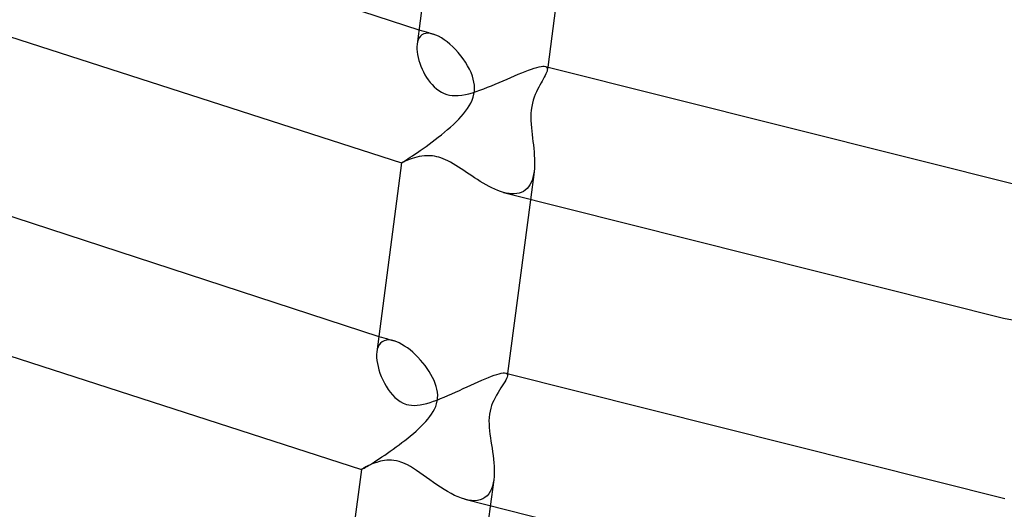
# Model space of a CAD drawing. Header units: millimetres. Extents: x -221 to 221, y -112 to 248.
# Tile 28 of 79: x -102 to -72, y 37 to 52. Entities that reach past the tile are written whole.
import ezdxf

# ---------------------------------------------------------------- set-up
doc = ezdxf.new("R2010")
doc.units = ezdxf.units.MM
doc.layers.add('HIDDEN', color=7, linetype='Continuous')
doc.layers.add('THICK', color=7, linetype='Continuous')

msp = doc.modelspace()

# ---------------------------------------------------------------- linework, layer by layer
at = {"layer": 'HIDDEN'}
for p, q in [((-89.749, 51.311), (-89.678, 51.289)), ((-89.657, 51.158), (-89.703, 51.119)), ((-89.678, 51.289), (-89.606, 51.268)), ((-89.602, 51.186), (-89.657, 51.158)), ((-89.606, 51.268), (-89.535, 51.247)), ((-89.541, 51.203), (-89.602, 51.186)), ((-89.472, 51.208), (-89.541, 51.203)), ((-89.535, 51.247), (-89.463, 51.225)), ((-89.398, 51.201), (-89.472, 51.208)), ((-89.463, 51.225), (-89.391, 51.204)), ((-89.318, 51.182), (-89.398, 51.201)), ((-89.391, 51.204), (-89.32, 51.183)), ((-89.239, 51.154), (-89.318, 51.182)), ((-89.156, 51.116), (-89.239, 51.154)), ((-89.793, 50.947), (-89.806, 50.874)), ((-89.771, 51.013), (-89.793, 50.947)), ((-89.741, 51.071), (-89.771, 51.013)), ((-89.703, 51.119), (-89.741, 51.071)), ((-89.072, 51.069), (-89.156, 51.116)), ((-88.987, 51.013), (-89.072, 51.069)), ((-88.9, 50.949), (-88.987, 51.013)), ((-88.814, 50.878), (-88.9, 50.949)), ((-88.729, 50.799), (-88.814, 50.878)), ((-88.645, 50.715), (-88.729, 50.799)), ((-88.564, 50.624), (-88.645, 50.715)), ((-88.485, 50.529), (-88.564, 50.624)), ((-88.412, 50.431), (-88.485, 50.529)), ((-88.343, 50.331), (-88.412, 50.431)), ((-88.281, 50.228), (-88.343, 50.331)), ((-88.225, 50.124), (-88.281, 50.228)), ((-88.177, 50.019), (-88.225, 50.124)), ((-88.135, 49.91), (-88.177, 50.019)), ((-85.914, 49.98), (-85.937, 49.932)), ((-85.933, 50.205), (-85.91, 50.196)), ((-85.895, 50.025), (-85.914, 49.98)), ((-85.91, 50.196), (-85.894, 50.184)), ((-85.881, 50.066), (-85.895, 50.025)), ((-85.894, 50.184), (-85.882, 50.168)), ((-85.882, 50.168), (-85.874, 50.149)), ((-85.873, 50.102), (-85.881, 50.066)), ((-85.874, 50.149), (-85.872, 50.127)), ((-85.862, 50.185), (-85.873, 50.103)), ((-85.872, 50.127), (-85.873, 50.102)), ((-88.109, 49.823), (-88.135, 49.91)), ((-88.089, 49.734), (-88.109, 49.823)), ((-88.076, 49.644), (-88.089, 49.734)), ((-88.072, 49.553), (-88.076, 49.644)), ((-86.097, 49.642), (-86.133, 49.577)), ((-86.062, 49.706), (-86.097, 49.642)), ((-86.028, 49.766), (-86.062, 49.706)), ((-85.995, 49.824), (-86.028, 49.766)), ((-85.964, 49.879), (-85.995, 49.824)), ((-85.937, 49.932), (-85.964, 49.879)), ((-88.112, 49.278), (-88.089, 49.369)), ((-88.089, 49.369), (-88.076, 49.461)), ((-88.076, 49.461), (-88.072, 49.553)), ((-86.237, 49.362), (-86.27, 49.277)), ((-86.203, 49.438), (-86.237, 49.362)), ((-86.168, 49.509), (-86.203, 49.438)), ((-86.133, 49.577), (-86.168, 49.509)), ((-88.23, 49.017), (-88.184, 49.102)), ((-88.184, 49.102), (-88.144, 49.189)), ((-88.144, 49.189), (-88.112, 49.278)), ((-86.325, 49.093), (-86.345, 48.994)), ((-86.3, 49.188), (-86.325, 49.093)), ((-86.27, 49.277), (-86.3, 49.188)), ((-88.474, 48.695), (-88.404, 48.775)), ((-88.404, 48.775), (-88.34, 48.855)), ((-88.34, 48.855), (-88.282, 48.935)), ((-88.282, 48.935), (-88.23, 49.017)), ((-86.368, 48.786), (-86.37, 48.68)), ((-86.359, 48.891), (-86.368, 48.786)), ((-86.345, 48.994), (-86.359, 48.891)), ((-88.797, 48.378), (-88.71, 48.457)), ((-88.71, 48.457), (-88.627, 48.536)), ((-88.627, 48.536), (-88.548, 48.615)), ((-88.548, 48.615), (-88.474, 48.695)), ((-86.37, 48.68), (-86.368, 48.572)), ((-86.368, 48.572), (-86.362, 48.465)), ((-86.362, 48.465), (-86.353, 48.358)), ((-89.071, 48.146), (-88.978, 48.222)), ((-88.978, 48.222), (-88.886, 48.3)), ((-88.886, 48.3), (-88.797, 48.378)), ((-86.353, 48.358), (-86.342, 48.252)), ((-86.342, 48.252), (-86.33, 48.148)), ((-89.534, 47.794), (-89.443, 47.86)), ((-89.443, 47.86), (-89.351, 47.929)), ((-89.351, 47.929), (-89.258, 47.999)), ((-89.258, 47.999), (-89.164, 48.072)), ((-89.164, 48.072), (-89.071, 48.146)), ((-86.33, 48.148), (-86.318, 48.045)), ((-86.318, 48.045), (-86.306, 47.942)), ((-86.306, 47.942), (-86.294, 47.837)), ((-89.941, 47.511), (-89.868, 47.56)), ((-89.868, 47.56), (-89.79, 47.613)), ((-89.79, 47.613), (-89.708, 47.67)), ((-89.708, 47.67), (-89.622, 47.731)), ((-89.622, 47.731), (-89.534, 47.794)), ((-86.294, 47.837), (-86.283, 47.733)), ((-86.283, 47.733), (-86.273, 47.628)), ((-86.273, 47.628), (-86.266, 47.524)), ((-90.274, 47.294), (-90.271, 47.297)), ((-90.274, 47.294), (-90.274, 47.294)), ((-90.274, 47.294), (-90.274, 47.294)), ((-90.274, 47.294), (-90.274, 47.294)), ((-90.274, 47.294), (-90.274, 47.294)), ((-90.274, 47.294), (-90.274, 47.294)), ((-90.274, 47.294), (-90.274, 47.294)), ((-90.271, 47.297), (-90.258, 47.305)), ((-90.258, 47.305), (-90.238, 47.319)), ((-90.238, 47.319), (-90.208, 47.337)), ((-90.208, 47.337), (-90.17, 47.361)), ((-90.17, 47.361), (-90.124, 47.391)), ((-90.124, 47.391), (-90.07, 47.426)), ((-90.07, 47.426), (-90.009, 47.466)), ((-90.009, 47.466), (-89.941, 47.511)), ((-86.266, 47.524), (-86.261, 47.421)), ((-86.261, 47.421), (-86.258, 47.319)), ((-86.258, 47.319), (-86.26, 47.219)), ((-86.275, 47.029), (-86.386, 46.178)), ((-86.275, 47.031), (-86.289, 46.941)), ((-86.265, 47.123), (-86.275, 47.031)), ((-86.26, 47.219), (-86.265, 47.123)), ((-86.362, 46.702), (-86.398, 46.634)), ((-86.333, 46.777), (-86.362, 46.702)), ((-86.308, 46.857), (-86.333, 46.777)), ((-86.289, 46.941), (-86.308, 46.857)), ((-87.112, 46.384), (-87.197, 46.406)), ((-87.029, 46.369), (-87.112, 46.384)), ((-86.948, 46.361), (-87.029, 46.369)), ((-86.725, 46.381), (-86.796, 46.367)), ((-86.658, 46.403), (-86.725, 46.381)), ((-86.595, 46.434), (-86.658, 46.403)), ((-86.538, 46.472), (-86.595, 46.434)), ((-86.486, 46.519), (-86.538, 46.472)), ((-86.439, 46.573), (-86.486, 46.519)), ((-86.398, 46.634), (-86.439, 46.573)), ((-86.871, 46.36), (-86.948, 46.361)), ((-86.796, 46.367), (-86.871, 46.36)), ((-90.959, 42.061), (-90.882, 42.038)), ((-90.882, 42.038), (-90.805, 42.016)), ((-90.797, 41.93), (-90.855, 41.9)), ((-90.805, 42.016), (-90.728, 41.993)), ((-90.731, 41.947), (-90.797, 41.93)), ((-90.658, 41.951), (-90.731, 41.947)), ((-90.728, 41.993), (-90.652, 41.97)), ((-90.58, 41.944), (-90.658, 41.951)), ((-90.652, 41.97), (-90.575, 41.947)), ((-90.498, 41.924), (-90.58, 41.944)), ((-90.575, 41.947), (-90.498, 41.924)), ((-90.421, 41.898), (-90.498, 41.924)), ((-91.005, 41.671), (-91.02, 41.59)), ((-90.981, 41.743), (-91.005, 41.671)), ((-90.948, 41.806), (-90.981, 41.743)), ((-90.906, 41.859), (-90.948, 41.806)), ((-90.855, 41.9), (-90.906, 41.859)), ((-90.342, 41.862), (-90.421, 41.898)), ((-90.261, 41.819), (-90.342, 41.862)), ((-90.18, 41.769), (-90.261, 41.819)), ((-90.098, 41.712), (-90.18, 41.769)), ((-90.016, 41.649), (-90.098, 41.712)), ((-89.935, 41.58), (-90.016, 41.649)), ((-89.855, 41.506), (-89.935, 41.58)), ((-89.778, 41.428), (-89.855, 41.506)), ((-89.703, 41.347), (-89.778, 41.428)), ((-89.632, 41.263), (-89.703, 41.347)), ((-89.564, 41.177), (-89.632, 41.263)), ((-89.5, 41.09), (-89.564, 41.177)), ((-89.442, 41.002), (-89.5, 41.09)), ((-89.388, 40.913), (-89.442, 41.002)), ((-89.338, 40.823), (-89.388, 40.913)), ((-89.294, 40.73), (-89.338, 40.823)), ((-89.255, 40.634), (-89.294, 40.73)), ((-87.13, 40.74), (-87.16, 40.686)), ((-87.106, 40.788), (-87.13, 40.74)), ((-87.129, 40.952), (-87.111, 40.945)), ((-87.111, 40.945), (-87.097, 40.935)), ((-87.089, 40.832), (-87.106, 40.788)), ((-87.097, 40.935), (-87.088, 40.922)), ((-87.08, 40.869), (-87.089, 40.832)), ((-87.088, 40.922), (-87.082, 40.907)), ((-87.082, 40.907), (-87.079, 40.889)), ((-87.072, 40.936), (-87.08, 40.87)), ((-87.079, 40.889), (-87.08, 40.869)), ((-89.226, 40.549), (-89.255, 40.634)), ((-89.204, 40.463), (-89.226, 40.549)), ((-89.189, 40.376), (-89.204, 40.463)), ((-87.317, 40.435), (-87.361, 40.364)), ((-87.274, 40.503), (-87.317, 40.435)), ((-87.233, 40.568), (-87.274, 40.503)), ((-87.194, 40.629), (-87.233, 40.568)), ((-87.16, 40.686), (-87.194, 40.629)), ((-89.195, 40.112), (-89.184, 40.199)), ((-89.182, 40.287), (-89.189, 40.376)), ((-89.184, 40.199), (-89.182, 40.287)), ((-87.45, 40.21), (-87.492, 40.125)), ((-87.406, 40.289), (-87.45, 40.21)), ((-87.361, 40.364), (-87.406, 40.289)), ((-89.319, 39.789), (-89.277, 39.865)), ((-89.277, 39.865), (-89.242, 39.945)), ((-89.242, 39.945), (-89.214, 40.027)), ((-89.214, 40.027), (-89.195, 40.112)), ((-87.582, 39.89), (-87.603, 39.802)), ((-87.556, 39.972), (-87.582, 39.89)), ((-87.526, 40.05), (-87.556, 39.972)), ((-87.492, 40.125), (-87.526, 40.05)), ((-89.542, 39.491), (-89.478, 39.565)), ((-89.478, 39.565), (-89.42, 39.639)), ((-89.42, 39.639), (-89.366, 39.713)), ((-89.366, 39.713), (-89.319, 39.789)), ((-87.63, 39.612), (-87.634, 39.512)), ((-87.62, 39.709), (-87.63, 39.612)), ((-87.603, 39.802), (-87.62, 39.709)), ((-89.836, 39.203), (-89.758, 39.274)), ((-89.758, 39.274), (-89.683, 39.346)), ((-89.683, 39.346), (-89.61, 39.418)), ((-89.61, 39.418), (-89.542, 39.491)), ((-87.634, 39.512), (-87.632, 39.411)), ((-87.632, 39.411), (-87.626, 39.308)), ((-87.626, 39.308), (-87.617, 39.206)), ((-90.173, 38.923), (-90.086, 38.992)), ((-90.086, 38.992), (-90.001, 39.062)), ((-90.001, 39.062), (-89.917, 39.132)), ((-89.917, 39.132), (-89.836, 39.203)), ((-87.617, 39.206), (-87.605, 39.105)), ((-87.605, 39.105), (-87.591, 39.003)), ((-87.591, 39.003), (-87.575, 38.898)), ((-90.614, 38.596), (-90.526, 38.659)), ((-90.526, 38.659), (-90.438, 38.723)), ((-90.438, 38.723), (-90.349, 38.789)), ((-90.349, 38.789), (-90.261, 38.855)), ((-90.261, 38.855), (-90.173, 38.923)), ((-87.575, 38.898), (-87.559, 38.791)), ((-87.559, 38.791), (-87.542, 38.684)), ((-87.542, 38.684), (-87.526, 38.575)), ((-91.017, 38.323), (-90.943, 38.372)), ((-90.943, 38.372), (-90.864, 38.424)), ((-90.864, 38.424), (-90.783, 38.479)), ((-90.783, 38.479), (-90.699, 38.536)), ((-90.699, 38.536), (-90.614, 38.596)), ((-87.526, 38.575), (-87.511, 38.465)), ((-87.511, 38.465), (-87.498, 38.356)), ((-87.498, 38.356), (-87.488, 38.248)), ((-91.479, 38.046), (-91.469, 38.05)), ((-91.469, 38.05), (-91.452, 38.059)), ((-91.452, 38.059), (-91.428, 38.071)), ((-91.428, 38.071), (-91.399, 38.088)), ((-91.399, 38.088), (-91.362, 38.109)), ((-91.362, 38.109), (-91.319, 38.134)), ((-91.319, 38.134), (-91.27, 38.164)), ((-91.27, 38.164), (-91.215, 38.197)), ((-91.215, 38.197), (-91.154, 38.235)), ((-91.154, 38.235), (-91.088, 38.277)), ((-91.088, 38.277), (-91.017, 38.323)), ((-87.488, 38.248), (-87.48, 38.14)), ((-87.48, 38.14), (-87.476, 38.035)), ((-91.484, 38.045), (-91.479, 38.046)), ((-91.484, 38.045), (-91.484, 38.045)), ((-91.484, 38.045), (-91.484, 38.045)), ((-91.484, 38.045), (-91.484, 38.045)), ((-91.484, 38.045), (-91.484, 38.045)), ((-91.484, 38.045), (-91.484, 38.045)), ((-91.484, 38.045), (-91.484, 38.045)), ((-87.481, 37.831), (-87.49, 37.734)), ((-87.476, 37.932), (-87.481, 37.831)), ((-87.476, 38.035), (-87.476, 37.932)), ((-87.491, 37.731), (-87.596, 36.929)), ((-87.559, 37.458), (-87.596, 37.379)), ((-87.529, 37.543), (-87.559, 37.458)), ((-87.506, 37.636), (-87.529, 37.543)), ((-87.49, 37.734), (-87.506, 37.636)), ((-87.824, 37.155), (-87.9, 37.126)), ((-87.755, 37.196), (-87.824, 37.155)), ((-87.694, 37.247), (-87.755, 37.196)), ((-87.641, 37.309), (-87.694, 37.247)), ((-87.596, 37.379), (-87.641, 37.309)), ((-88.264, 37.12), (-88.365, 37.145)), ((-88.166, 37.105), (-88.264, 37.12)), ((-88.071, 37.101), (-88.166, 37.105)), ((-87.983, 37.108), (-88.071, 37.101)), ((-87.9, 37.126), (-87.983, 37.108))]:
    msp.add_line(p, q, dxfattribs=at)
at = {"layer": 'THICK'}
for p, q in [((-89.065, 56.545), (-89.806, 50.875)), ((-85.177, 55.428), (-85.862, 50.185)), ((-101.491, 55.138), (-89.749, 51.311)), ((-102.112, 51.114), (-90.274, 47.294)), ((-89.806, 50.874), (-89.812, 50.802)), ((-89.812, 50.802), (-89.812, 50.725)), ((-89.812, 50.725), (-89.805, 50.645)), ((-89.805, 50.645), (-89.793, 50.562)), ((-89.793, 50.562), (-89.775, 50.477)), ((-89.775, 50.477), (-89.752, 50.389)), ((-89.752, 50.389), (-89.724, 50.301)), ((-89.724, 50.301), (-89.691, 50.212)), ((-89.691, 50.212), (-89.653, 50.125)), ((-89.653, 50.125), (-89.612, 50.039)), ((-89.612, 50.039), (-89.567, 49.955)), ((-89.567, 49.955), (-89.518, 49.875)), ((-86.859, 49.925), (-86.749, 49.971)), ((-86.749, 49.971), (-86.643, 50.015)), ((-86.643, 50.015), (-86.54, 50.056)), ((-86.54, 50.056), (-86.443, 50.093)), ((-86.443, 50.093), (-86.353, 50.126)), ((-86.353, 50.126), (-86.268, 50.154)), ((-86.268, 50.154), (-86.191, 50.177)), ((-86.191, 50.177), (-86.123, 50.194)), ((-86.123, 50.194), (-86.062, 50.205)), ((-86.062, 50.205), (-86.01, 50.211)), ((-86.01, 50.211), (-85.967, 50.211)), ((-85.967, 50.211), (-85.933, 50.205)), ((-85.933, 50.205), (-71.064, 46.476)), ((-89.518, 49.875), (-89.466, 49.798)), ((-89.466, 49.798), (-89.411, 49.725)), ((-89.411, 49.725), (-89.353, 49.656)), ((-89.353, 49.656), (-89.289, 49.591)), ((-87.561, 49.624), (-87.443, 49.673)), ((-87.443, 49.673), (-87.325, 49.724)), ((-87.325, 49.724), (-87.206, 49.775)), ((-87.206, 49.775), (-87.088, 49.826)), ((-87.088, 49.826), (-86.972, 49.876)), ((-86.972, 49.876), (-86.859, 49.925)), ((-89.289, 49.591), (-89.221, 49.531)), ((-89.221, 49.531), (-89.149, 49.476)), ((-89.149, 49.476), (-89.071, 49.429)), ((-89.071, 49.429), (-88.99, 49.39)), ((-88.99, 49.39), (-88.903, 49.359)), ((-88.903, 49.359), (-88.828, 49.342)), ((-88.455, 49.339), (-88.348, 49.358)), ((-88.348, 49.358), (-88.24, 49.383)), ((-88.24, 49.383), (-88.13, 49.414)), ((-88.13, 49.414), (-88.02, 49.449)), ((-88.02, 49.449), (-87.908, 49.488)), ((-87.908, 49.488), (-87.794, 49.531)), ((-87.794, 49.531), (-87.678, 49.576)), ((-87.678, 49.576), (-87.561, 49.624)), ((-88.828, 49.342), (-88.747, 49.33)), ((-88.747, 49.33), (-88.658, 49.325)), ((-88.658, 49.325), (-88.56, 49.328)), ((-88.56, 49.328), (-88.455, 49.339)), ((-90.274, 47.294), (-91.02, 41.592)), ((-90.268, 47.296), (-90.274, 47.294)), ((-90.253, 47.303), (-90.268, 47.296)), ((-90.23, 47.313), (-90.253, 47.303)), ((-90.199, 47.327), (-90.23, 47.313)), ((-90.161, 47.344), (-90.199, 47.327)), ((-90.117, 47.363), (-90.161, 47.344)), ((-90.066, 47.383), (-90.117, 47.363)), ((-90.01, 47.404), (-90.066, 47.383)), ((-89.949, 47.426), (-90.01, 47.404)), ((-89.883, 47.446), (-89.949, 47.426)), ((-89.813, 47.466), (-89.883, 47.446)), ((-89.739, 47.483), (-89.813, 47.466)), ((-89.661, 47.497), (-89.739, 47.483)), ((-89.58, 47.507), (-89.661, 47.497)), ((-89.497, 47.511), (-89.58, 47.507)), ((-89.418, 47.51), (-89.497, 47.511)), ((-89.344, 47.505), (-89.418, 47.51)), ((-89.275, 47.495), (-89.344, 47.505)), ((-89.212, 47.482), (-89.275, 47.495)), ((-89.15, 47.466), (-89.212, 47.482)), ((-89.086, 47.445), (-89.15, 47.466)), ((-89.018, 47.42), (-89.086, 47.445)), ((-88.948, 47.39), (-89.018, 47.42)), ((-88.874, 47.354), (-88.948, 47.39)), ((-88.796, 47.314), (-88.874, 47.354)), ((-88.717, 47.269), (-88.796, 47.314)), ((-88.638, 47.221), (-88.717, 47.269)), ((-88.558, 47.171), (-88.638, 47.221)), ((-88.478, 47.118), (-88.558, 47.171)), ((-88.397, 47.065), (-88.478, 47.118)), ((-88.316, 47.01), (-88.397, 47.065)), ((-88.234, 46.955), (-88.316, 47.01)), ((-88.151, 46.9), (-88.234, 46.955)), ((-88.067, 46.845), (-88.151, 46.9)), ((-87.982, 46.79), (-88.067, 46.845)), ((-87.896, 46.736), (-87.982, 46.79)), ((-87.809, 46.684), (-87.896, 46.736)), ((-87.721, 46.634), (-87.809, 46.684)), ((-87.633, 46.586), (-87.721, 46.634)), ((-87.544, 46.541), (-87.633, 46.586)), ((-87.456, 46.501), (-87.544, 46.541)), ((-87.369, 46.464), (-87.456, 46.501)), ((-87.282, 46.432), (-87.369, 46.464)), ((-87.197, 46.406), (-87.282, 46.432)), ((-87.197, 46.405), (-72.098, 42.609)), ((-86.386, 46.178), (-87.072, 40.936)), ((-102.878, 45.946), (-90.959, 42.061)), ((-72.098, 42.609), (-56.183, 39.519)), ((-103.478, 41.916), (-91.484, 38.045)), ((-91.02, 41.59), (-91.027, 41.51)), ((-91.027, 41.51), (-91.026, 41.426)), ((-91.026, 41.426), (-91.018, 41.337)), ((-91.018, 41.337), (-91.004, 41.244)), ((-91.004, 41.244), (-90.984, 41.148)), ((-90.984, 41.148), (-90.958, 41.05)), ((-90.958, 41.05), (-90.925, 40.95)), ((-90.925, 40.95), (-90.887, 40.85)), ((-90.887, 40.85), (-90.843, 40.749)), ((-90.843, 40.749), (-90.793, 40.649)), ((-87.96, 40.689), (-87.854, 40.736)), ((-87.854, 40.736), (-87.751, 40.78)), ((-87.751, 40.78), (-87.653, 40.82)), ((-87.653, 40.82), (-87.561, 40.856)), ((-87.561, 40.856), (-87.474, 40.888)), ((-87.474, 40.888), (-87.395, 40.914)), ((-87.395, 40.914), (-87.324, 40.934)), ((-87.324, 40.934), (-87.262, 40.948)), ((-87.262, 40.948), (-87.208, 40.956)), ((-87.208, 40.956), (-87.164, 40.957)), ((-87.164, 40.957), (-87.13, 40.952)), ((-87.13, 40.952), (-72.057, 37.17)), ((-90.793, 40.649), (-90.739, 40.553)), ((-90.739, 40.553), (-90.68, 40.46)), ((-90.68, 40.46), (-90.617, 40.373)), ((-88.645, 40.376), (-88.529, 40.429)), ((-88.529, 40.429), (-88.413, 40.483)), ((-88.413, 40.483), (-88.297, 40.536)), ((-88.297, 40.536), (-88.183, 40.589)), ((-88.183, 40.589), (-88.07, 40.64)), ((-88.07, 40.64), (-87.96, 40.689)), ((-90.617, 40.373), (-90.55, 40.293)), ((-90.55, 40.293), (-90.479, 40.219)), ((-90.479, 40.219), (-90.4, 40.151)), ((-90.4, 40.151), (-90.315, 40.092)), ((-89.307, 40.1), (-89.203, 40.139)), ((-89.203, 40.139), (-89.095, 40.181)), ((-89.095, 40.181), (-88.986, 40.226)), ((-88.986, 40.226), (-88.874, 40.274)), ((-88.874, 40.274), (-88.76, 40.324)), ((-88.76, 40.324), (-88.645, 40.376)), ((-90.315, 40.092), (-90.223, 40.043)), ((-90.223, 40.043), (-90.125, 40.007)), ((-90.125, 40.007), (-90.055, 39.991)), ((-90.055, 39.991), (-89.978, 39.98)), ((-89.978, 39.98), (-89.895, 39.976)), ((-89.895, 39.976), (-89.805, 39.98)), ((-89.805, 39.98), (-89.709, 39.992)), ((-89.709, 39.992), (-89.611, 40.011)), ((-89.611, 40.011), (-89.511, 40.036)), ((-89.511, 40.036), (-89.41, 40.066)), ((-89.41, 40.066), (-89.307, 40.1)), ((-91.48, 38.048), (-91.484, 38.045)), ((-91.471, 38.055), (-91.48, 38.048)), ((-91.456, 38.064), (-91.471, 38.055)), ((-91.436, 38.076), (-91.456, 38.064)), ((-91.411, 38.09), (-91.436, 38.076)), ((-91.381, 38.106), (-91.411, 38.09)), ((-91.347, 38.124), (-91.381, 38.106)), ((-91.309, 38.142), (-91.347, 38.124)), ((-91.268, 38.162), (-91.309, 38.142)), ((-91.224, 38.182), (-91.268, 38.162)), ((-91.176, 38.202), (-91.224, 38.182)), ((-91.127, 38.222), (-91.176, 38.202)), ((-91.075, 38.241), (-91.127, 38.222)), ((-91.021, 38.259), (-91.075, 38.241)), ((-90.966, 38.275), (-91.021, 38.259)), ((-90.908, 38.29), (-90.966, 38.275)), ((-90.848, 38.304), (-90.908, 38.29)), ((-90.784, 38.314), (-90.848, 38.304)), ((-90.717, 38.322), (-90.784, 38.314)), ((-90.648, 38.326), (-90.717, 38.322)), ((-90.576, 38.324), (-90.648, 38.326)), ((-90.503, 38.318), (-90.576, 38.324)), ((-90.428, 38.305), (-90.503, 38.318)), ((-90.35, 38.286), (-90.428, 38.305)), ((-90.295, 38.268), (-90.35, 38.286)), ((-90.234, 38.246), (-90.295, 38.268)), ((-90.166, 38.216), (-90.234, 38.246)), ((-90.091, 38.179), (-90.166, 38.216)), ((-90.008, 38.132), (-90.091, 38.179)), ((-89.916, 38.076), (-90.008, 38.132)), ((-89.82, 38.014), (-89.916, 38.076)), ((-91.484, 38.045), (-92.234, 32.308)), ((-89.723, 37.947), (-89.82, 38.014)), ((-89.623, 37.876), (-89.723, 37.947)), ((-89.521, 37.803), (-89.623, 37.876)), ((-89.417, 37.728), (-89.521, 37.803)), ((-89.312, 37.653), (-89.417, 37.728)), ((-89.205, 37.579), (-89.312, 37.653)), ((-89.097, 37.508), (-89.205, 37.579)), ((-88.99, 37.439), (-89.097, 37.508)), ((-88.883, 37.376), (-88.99, 37.439)), ((-88.777, 37.317), (-88.883, 37.376)), ((-88.671, 37.263), (-88.777, 37.317)), ((-88.567, 37.216), (-88.671, 37.263)), ((-88.465, 37.177), (-88.567, 37.216)), ((-88.365, 37.145), (-88.465, 37.177)), ((-88.363, 37.144), (-73.062, 33.296)), ((-87.596, 36.929), (-88.281, 31.686))]:
    msp.add_line(p, q, dxfattribs=at)

doc.saveas('drawing.dxf')
